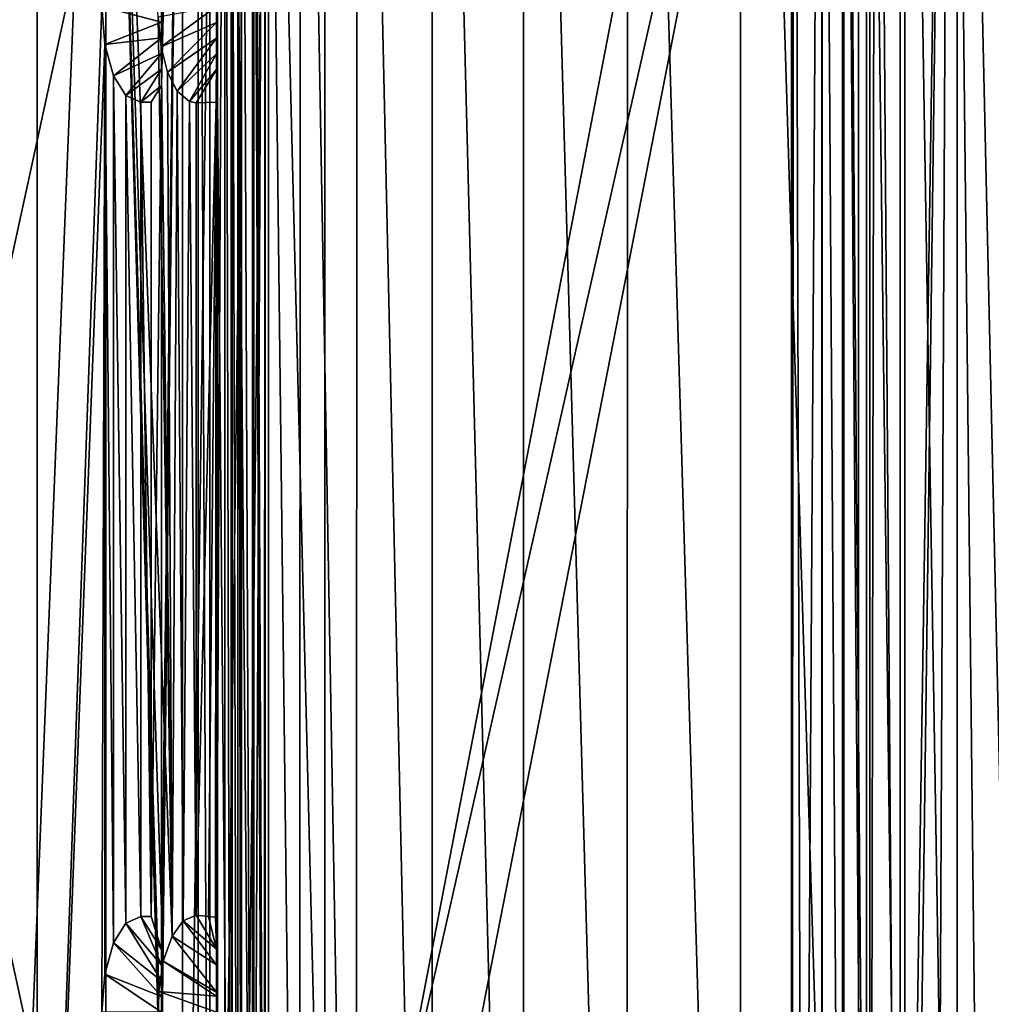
# Model space of a CAD drawing. Header units: millimetres. Extents: x 6 to 796, y 3 to 293.
# Tile 22 of 105: x 44 to 92, y 124 to 173. Entities that reach past the tile are written whole.
import ezdxf

# ---------------------------------------------------------------- set-up
doc = ezdxf.new("R2010")
doc.units = ezdxf.units.MM
doc.header["$LTSCALE"] = 25.4
doc.layers.get('0').update_dxf_attribs({"true_color": 0xff5454})

# ---------------------------------------------------------------- blocks, each defined once
blk = doc.blocks.new('FLOWERPOT-L-9713.STL')
at = {"color": 0}
mesh = blk.add_polyface(dxfattribs=at)
corners = [(56.144, 219.056, 0.002), (55.544, 83.167, 0.002), (55.544, 213.167, 0.002), (56.137, 77.314, 0.002), (57.892, 71.681, 0.002), (57.902, 224.675, 0.002), (60.701, 66.523, 0.002), (60.724, 229.845, 0.002), (64.461, 61.971, 0.002), (64.47, 234.374, 0.002), (68.989, 58.225, 0.002), (69.023, 238.133, 0.002), (74.159, 55.402, 0.002), (74.181, 240.942, 0.002), (79.778, 53.644, 0.002), (79.814, 242.698, 0.002), (85.667, 53.044, 0.002), (85.667, 243.29, 0.002), (715.667, 243.29, 0.002), (715.667, 53.044, 0.002), (721.556, 242.69, 0.002), (721.52, 53.637, 0.002), (727.153, 55.392, 0.002), (727.175, 240.933, 0.002), (732.311, 58.201, 0.002), (732.345, 238.11, 0.002), (736.864, 61.961, 0.002), (736.874, 234.364, 0.002), (740.61, 66.489, 0.002), (740.633, 229.811, 0.002), (743.432, 71.659, 0.002), (743.442, 224.653, 0.002), (745.19, 77.278, 0.002), (745.198, 219.02, 0.002), (745.79, 83.167, 0.002), (745.79, 213.167, 0.002)]
mesh.append_faces([[corners[k] for k in face] for face in [(0, 1, 2), (34, 33, 35)]], dxfattribs={"vtx0": -1, "color": 0})
mesh.append_faces([[corners[k] for k in face] for face in [(1, 0, 3), (3, 0, 4), (4, 5, 6), (6, 7, 8), (8, 9, 10), (10, 11, 12), (12, 13, 14), (14, 15, 16), (16, 18, 19), (19, 20, 21), (21, 20, 22), (22, 23, 24), (24, 25, 26), (26, 27, 28), (28, 29, 30), (30, 31, 32), (32, 33, 34)]], dxfattribs={"vtx0": -1, "vtx1": -1, "color": 0})
mesh.append_faces([[corners[k] for k in face] for face in [(4, 0, 5), (6, 5, 7), (8, 7, 9), (10, 9, 11), (12, 11, 13), (14, 13, 15), (16, 15, 17), (16, 17, 18), (19, 18, 20), (22, 20, 23), (24, 23, 25), (26, 25, 27), (28, 27, 29), (30, 29, 31), (32, 31, 33)]], dxfattribs={"vtx0": -1, "vtx2": -1, "color": 0})
mesh = blk.add_polyface(dxfattribs=at)
corners = [(56.137, 77.314, 3.002), (55.544, 213.167, 3.002), (55.544, 83.167, 3.002), (56.144, 219.056, 3.002), (57.892, 71.681, 3.002), (57.902, 224.675, 3.002), (60.701, 66.523, 3.002), (60.724, 229.845, 3.002), (64.461, 61.971, 3.002), (64.47, 234.374, 3.002), (68.989, 58.225, 3.002), (69.023, 238.133, 3.002), (74.159, 55.402, 3.002), (74.181, 240.942, 3.002), (79.778, 53.644, 3.002), (79.814, 242.698, 3.002), (85.667, 53.044, 3.002), (85.667, 243.29, 3.002), (211.667, 53.044, 3.002), (211.667, 243.29, 3.002), (589.667, 53.044, 3.002), (337.667, 243.29, 3.002), (589.667, 243.29, 3.002), (715.667, 53.044, 3.002), (715.667, 243.29, 3.002), (721.52, 53.637, 3.002), (721.556, 242.69, 3.002), (727.153, 55.392, 3.002), (727.175, 240.933, 3.002), (732.311, 58.201, 3.002), (732.345, 238.11, 3.002), (736.864, 61.961, 3.002), (736.874, 234.364, 3.002), (740.61, 66.489, 3.002), (740.633, 229.811, 3.002), (743.432, 71.659, 3.002), (743.442, 224.653, 3.002), (745.19, 77.278, 3.002), (745.198, 219.02, 3.002), (745.79, 83.167, 3.002), (745.79, 213.167, 3.002)]
mesh.append_faces([[corners[k] for k in face] for face in [(0, 1, 2), (38, 39, 40)]], dxfattribs={"vtx0": -1, "color": 0})
mesh.append_faces([[corners[k] for k in face] for face in [(1, 0, 3), (3, 4, 5), (5, 6, 7), (7, 8, 9), (9, 10, 11), (11, 12, 13), (13, 14, 15), (15, 16, 17), (17, 18, 19), (19, 20, 21), (21, 20, 22), (22, 23, 24), (24, 25, 26), (26, 27, 28), (28, 29, 30), (30, 31, 32), (32, 33, 34), (34, 35, 36), (36, 37, 38)]], dxfattribs={"vtx0": -1, "vtx1": -1, "color": 0})
mesh.append_faces([[corners[k] for k in face] for face in [(3, 0, 4), (5, 4, 6), (7, 6, 8), (9, 8, 10), (11, 10, 12), (13, 12, 14), (15, 14, 16), (17, 16, 18), (19, 18, 20), (22, 20, 23), (24, 23, 25), (26, 25, 27), (28, 27, 29), (30, 29, 31), (32, 31, 33), (34, 33, 35), (36, 35, 37), (38, 37, 39)]], dxfattribs={"vtx0": -1, "vtx2": -1, "color": 0})
mesh = blk.add_polyface(dxfattribs=at)
corners = [(82.466, 221.446, 506.68), (82.337, 78.142, 506.68), (82.337, 219.087, 506.68), (82.898, 72.92, 506.68), (83.828, 225.701, 506.68), (83.858, 70.576, 506.68), (83.858, 225.759, 506.68), (84.878, 68.938, 506.68), (84.938, 227.478, 506.68), (84.937, 68.856, 506.68), (86.227, 67.364, 506.68), (86.227, 228.971, 506.68), (86.531, 229.264, 506.68), (87.726, 66.081, 506.68), (87.726, 230.253, 506.68), (90.229, 231.697, 506.68), (88.069, 65.838, 506.68), (89.453, 65.008, 506.68), (92.073, 63.983, 506.68), (94.062, 232.734, 506.68), (95.509, 63.516, 506.68), (94.528, 232.779, 506.68), (95.509, 232.818, 506.68), (705.825, 232.818, 506.68), (97.843, 63.516, 506.68), (705.825, 63.516, 506.68), (707.289, 232.732, 506.68), (709.958, 64.194, 506.68), (711.548, 231.493, 506.68), (711.92, 65.029, 506.68), (713.654, 230.219, 506.68), (713.857, 66.269, 506.68), (715.151, 228.926, 506.68), (715.155, 67.412, 506.68), (716.445, 227.414, 506.68), (716.445, 68.921, 506.68), (717.52, 225.678, 506.68), (716.866, 69.532, 506.68), (717.52, 70.657, 506.68), (717.72, 225.273, 506.68), (718.623, 73.607, 506.68), (718.927, 220.975, 506.68), (718.998, 78.872, 506.68), (718.998, 218.458, 506.68)]
mesh.append_faces([[corners[k] for k in face] for face in [(0, 1, 2), (42, 41, 43)]], dxfattribs={"vtx0": -1, "color": 0})
mesh.append_faces([[corners[k] for k in face] for face in [(1, 0, 3), (3, 4, 5), (5, 6, 7), (7, 8, 9), (9, 8, 10), (10, 12, 13), (13, 15, 16), (16, 15, 17), (17, 15, 18), (18, 19, 20), (20, 23, 24), (24, 23, 25), (25, 26, 27), (27, 28, 29), (29, 30, 31), (31, 32, 33), (33, 34, 35), (35, 36, 37), (37, 36, 38), (38, 39, 40), (40, 41, 42)]], dxfattribs={"vtx0": -1, "vtx1": -1, "color": 0})
mesh.append_faces([[corners[k] for k in face] for face in [(3, 0, 4), (5, 4, 6), (7, 6, 8), (10, 8, 11), (10, 11, 12), (13, 12, 14), (13, 14, 15), (18, 15, 19), (20, 19, 21), (20, 21, 22), (20, 22, 23), (25, 23, 26), (27, 26, 28), (29, 28, 30), (31, 30, 32), (33, 32, 34), (35, 34, 36), (38, 36, 39), (40, 39, 41)]], dxfattribs={"vtx0": -1, "vtx2": -1, "color": 0})
mesh = blk.add_polyface(dxfattribs=at)
corners = [(84.94, 75.602, 509.68), (84.867, 214.763, 509.68), (84.867, 81.572, 509.68), (84.94, 220.733, 509.68), (86.057, 71.984, 509.68), (86.057, 224.35, 509.68), (87.961, 69.385, 509.68), (87.961, 226.949, 509.68), (90.571, 67.494, 509.68), (90.571, 228.841, 509.68), (94.221, 66.393, 509.68), (94.221, 229.942, 509.68), (95.516, 66.329, 509.68), (95.516, 230.005, 509.68), (705.818, 230.005, 509.68), (705.818, 66.329, 509.68), (707.117, 229.941, 509.68), (707.117, 66.393, 509.68), (710.789, 67.508, 509.68), (710.789, 228.826, 509.68), (713.404, 69.417, 509.68), (713.404, 226.917, 509.68), (715.307, 72.037, 509.68), (715.307, 224.297, 509.68), (716.399, 75.647, 509.68), (716.399, 220.687, 509.68), (716.467, 81.334, 509.68), (716.467, 215, 509.68)]
mesh.append_faces([[corners[k] for k in face] for face in [(0, 1, 2), (25, 26, 27)]], dxfattribs={"vtx0": -1, "color": 0})
mesh.append_faces([[corners[k] for k in face] for face in [(1, 0, 3), (3, 4, 5), (5, 6, 7), (7, 8, 9), (9, 10, 11), (11, 12, 13), (13, 12, 14), (14, 15, 16), (16, 18, 19), (19, 20, 21), (21, 22, 23), (23, 24, 25)]], dxfattribs={"vtx0": -1, "vtx1": -1, "color": 0})
mesh.append_faces([[corners[k] for k in face] for face in [(3, 0, 4), (5, 4, 6), (7, 6, 8), (9, 8, 10), (11, 10, 12), (14, 12, 15), (16, 15, 17), (16, 17, 18), (19, 18, 20), (21, 20, 22), (23, 22, 24), (25, 24, 26)]], dxfattribs={"vtx0": -1, "vtx2": -1, "color": 0})
mesh = blk.add_polyface(dxfattribs=at)
corners = [(56.173, 83.167, 659.709), (82.337, 219.087, 506.68), (82.337, 78.142, 506.68), (56.173, 213.167, 659.709)]
mesh.append_faces([[corners[k] for k in face] for face in [(0, 1, 2), (1, 0, 3)]], dxfattribs={"vtx0": -1, "color": 0})
mesh = blk.add_polyface(dxfattribs=at)
corners = [(84.867, 214.763, 509.68), (59.131, 83.167, 660.214), (84.867, 81.572, 509.68), (59.131, 100.85, 660.214), (59.131, 213.167, 660.214)]
mesh.append_faces([[corners[k] for k in face] for face in [(0, 1, 2), (3, 0, 4)]], dxfattribs={"vtx0": -1, "color": 0})
mesh.append_faces([[corners[k] for k in face] for face in [(1, 0, 3)]], dxfattribs={"vtx0": -1, "vtx1": -1, "color": 0})
mesh = blk.add_polyface(dxfattribs=at)
corners = [(24.566, 213.167, 694.924), (26.035, 83.167, 693.439), (24.566, 83.167, 694.924), (52.842, 83.167, 666.337), (52.842, 213.167, 666.337)]
mesh.append_faces([[corners[k] for k in face] for face in [(0, 1, 2), (3, 0, 4)]], dxfattribs={"vtx0": -1, "color": 0})
mesh.append_faces([[corners[k] for k in face] for face in [(1, 0, 3)]], dxfattribs={"vtx0": -1, "vtx1": -1, "color": 0})
mesh = blk.add_polyface(dxfattribs=at)
corners = [(54.975, 213.167, 668.447), (26.699, 83.167, 697.034), (54.975, 83.167, 668.447), (26.699, 213.167, 697.034)]
mesh.append_faces([[corners[k] for k in face] for face in [(0, 1, 2), (1, 0, 3)]], dxfattribs={"vtx0": -1, "color": 0})
mesh = blk.add_polyface(dxfattribs=at)
corners = [(35.992, 213.167, 56.809), (44.83, 83.167, 19.43), (35.992, 83.167, 56.809), (44.83, 213.167, 19.43)]
mesh.append_faces([[corners[k] for k in face] for face in [(0, 1, 2), (1, 0, 3)]], dxfattribs={"vtx0": -1, "color": 0})
mesh = blk.add_polyface(dxfattribs=at)
corners = [(48.248, 213.167, 18.553), (43.028, 83.167, 37.792), (48.248, 83.167, 18.553), (43.028, 213.167, 37.792)]
mesh.append_faces([[corners[k] for k in face] for face in [(0, 1, 2), (1, 0, 3)]], dxfattribs={"vtx0": -1, "color": 0})
mesh = blk.add_polyface(dxfattribs=at)
corners = [(44.83, 213.167, 19.43), (48.044, 173.167, 9.971), (44.83, 83.167, 19.43)]
mesh.append_faces([[corners[k] for k in face] for face in [(0, 1, 2)]], dxfattribs={"color": 0})
mesh = blk.add_polyface(dxfattribs=at)
corners = [(48.248, 213.167, 18.553), (50.873, 124.192, 10.973), (51.103, 125.696, 10.37)]
mesh.append_faces([[corners[k] for k in face] for face in [(0, 1, 2)]], dxfattribs={"color": 0})
mesh = blk.add_polyface(dxfattribs=at)
corners = [(48.248, 213.167, 18.553), (51.103, 125.696, 10.37), (51.539, 126.952, 9.254)]
mesh.append_faces([[corners[k] for k in face] for face in [(0, 1, 2)]], dxfattribs={"color": 0})
mesh = blk.add_polyface(dxfattribs=at)
corners = [(48.248, 213.167, 18.553), (51.539, 126.952, 9.254), (50.843, 172.632, 11.052)]
mesh.append_faces([[corners[k] for k in face] for face in [(0, 1, 2)]], dxfattribs={"color": 0})
mesh = blk.add_polyface(dxfattribs=at)
corners = [(48.248, 213.167, 18.553), (48.248, 83.167, 18.553), (50.843, 122.632, 11.052)]
mesh.append_faces([[corners[k] for k in face] for face in [(0, 1, 2)]], dxfattribs={"color": 0})
mesh = blk.add_polyface(dxfattribs=at)
corners = [(48.248, 213.167, 18.553), (50.843, 122.632, 11.052), (50.873, 124.192, 10.973)]
mesh.append_faces([[corners[k] for k in face] for face in [(0, 1, 2)]], dxfattribs={"color": 0})
mesh = blk.add_polyface(dxfattribs=at)
corners = [(51.018, 119.235, 2.879), (52.05, 83.167, 1.425), (51.018, 83.167, 2.879), (52.05, 213.167, 1.425), (51.018, 120.054, 2.879), (51.018, 120.832, 2.879), (51.018, 121.61, 2.879), (51.018, 122.389, 2.879), (51.018, 123.167, 2.879), (51.018, 123.945, 2.879), (51.018, 124.724, 2.879), (51.018, 125.502, 2.879), (51.018, 126.281, 2.879), (51.018, 169.235, 2.879), (51.018, 170.054, 2.879), (51.018, 170.832, 2.879), (51.018, 171.61, 2.879), (51.018, 172.389, 2.879), (51.018, 173.167, 2.879), (51.018, 173.945, 2.879), (51.018, 174.724, 2.879), (51.018, 175.502, 2.879), (51.018, 176.281, 2.879), (51.018, 213.167, 2.879)]
mesh.append_faces([[corners[k] for k in face] for face in [(0, 1, 2), (3, 22, 23)]], dxfattribs={"vtx0": -1, "color": 0})
mesh.append_faces([[corners[k] for k in face] for face in [(1, 0, 3)]], dxfattribs={"vtx0": -1, "vtx1": -1, "color": 0})
mesh.append_faces([[corners[k] for k in face] for face in [(3, 0, 4), (3, 4, 5), (3, 5, 6), (3, 6, 7), (3, 7, 8), (3, 8, 9), (3, 9, 10), (3, 10, 11), (3, 11, 12), (3, 12, 13), (3, 13, 14), (3, 14, 15), (3, 15, 16), (3, 16, 17), (3, 17, 18), (3, 18, 19), (3, 19, 20), (3, 20, 21), (3, 21, 22)]], dxfattribs={"vtx0": -1, "vtx2": -1, "color": 0})
mesh = blk.add_polyface(dxfattribs=at)
corners = [(53.79, 213.167, 0.32), (52.05, 83.167, 1.425), (52.05, 213.167, 1.425), (53.79, 83.167, 0.32)]
mesh.append_faces([[corners[k] for k in face] for face in [(0, 1, 2), (1, 0, 3)]], dxfattribs={"vtx0": -1, "color": 0})
mesh = blk.add_polyface(dxfattribs=at)
corners = [(52.842, 213.167, 666.337), (53.408, 83.167, 665.722), (52.842, 83.167, 666.337), (53.408, 213.167, 665.722)]
mesh.append_faces([[corners[k] for k in face] for face in [(0, 1, 2), (1, 0, 3)]], dxfattribs={"vtx0": -1, "color": 0})
mesh = blk.add_polyface(dxfattribs=at)
corners = [(53.408, 213.167, 665.722), (54.523, 83.167, 664.191), (53.408, 83.167, 665.722), (54.523, 213.167, 664.191)]
mesh.append_faces([[corners[k] for k in face] for face in [(0, 1, 2), (1, 0, 3)]], dxfattribs={"vtx0": -1, "color": 0})
mesh = blk.add_polyface(dxfattribs=at)
corners = [(54.167, 213.167, 3.551), (53.753, 124.167, 4.112), (54.167, 83.167, 3.551), (53.754, 172.376, 4.111)]
mesh.append_faces([[corners[k] for k in face] for face in [(0, 1, 2), (1, 0, 3)]], dxfattribs={"vtx0": -1, "color": 0})
mesh = blk.add_polyface(dxfattribs=at)
corners = [(54.167, 213.167, 3.551), (53.755, 173.167, 4.109), (53.754, 172.376, 4.111)]
mesh.append_faces([[corners[k] for k in face] for face in [(0, 1, 2)]], dxfattribs={"color": 0})
mesh = blk.add_polyface(dxfattribs=at)
corners = [(55.544, 213.167, 0.002), (53.79, 83.167, 0.32), (53.79, 213.167, 0.32), (55.544, 83.167, 0.002)]
mesh.append_faces([[corners[k] for k in face] for face in [(0, 1, 2), (1, 0, 3)]], dxfattribs={"vtx0": -1, "color": 0})
mesh = blk.add_polyface(dxfattribs=at)
corners = [(54.472, 83.167, 3.314), (54.167, 213.167, 3.551), (54.167, 83.167, 3.551), (54.472, 213.167, 3.314)]
mesh.append_faces([[corners[k] for k in face] for face in [(0, 1, 2), (1, 0, 3)]], dxfattribs={"vtx0": -1, "color": 0})
mesh = blk.add_polyface(dxfattribs=at)
corners = [(54.803, 83.167, 3.144), (54.472, 213.167, 3.314), (54.472, 83.167, 3.314), (54.803, 213.167, 3.144)]
mesh.append_faces([[corners[k] for k in face] for face in [(0, 1, 2), (1, 0, 3)]], dxfattribs={"vtx0": -1, "color": 0})
mesh = blk.add_polyface(dxfattribs=at)
corners = [(54.523, 213.167, 664.191), (55.611, 83.167, 661.923), (54.523, 83.167, 664.191), (55.611, 213.167, 661.923)]
mesh.append_faces([[corners[k] for k in face] for face in [(0, 1, 2), (1, 0, 3)]], dxfattribs={"vtx0": -1, "color": 0})
mesh = blk.add_polyface(dxfattribs=at)
corners = [(54.997, 83.167, 3.078), (54.803, 213.167, 3.144), (54.803, 83.167, 3.144), (54.997, 213.167, 3.078)]
mesh.append_faces([[corners[k] for k in face] for face in [(0, 1, 2), (1, 0, 3)]], dxfattribs={"vtx0": -1, "color": 0})
mesh = blk.add_polyface(dxfattribs=at)
corners = [(56.335, 213.167, 666.861), (54.975, 83.167, 668.447), (56.335, 83.167, 666.861), (54.975, 213.167, 668.447)]
mesh.append_faces([[corners[k] for k in face] for face in [(0, 1, 2), (1, 0, 3)]], dxfattribs={"vtx0": -1, "color": 0})
mesh = blk.add_polyface(dxfattribs=at)
corners = [(55.544, 83.167, 3.002), (54.997, 213.167, 3.078), (54.997, 83.167, 3.078), (55.544, 213.167, 3.002)]
mesh.append_faces([[corners[k] for k in face] for face in [(0, 1, 2), (1, 0, 3)]], dxfattribs={"vtx0": -1, "color": 0})
mesh = blk.add_polyface(dxfattribs=at)
corners = [(55.611, 213.167, 661.923), (56.173, 83.167, 659.709), (55.611, 83.167, 661.923), (56.173, 213.167, 659.709)]
mesh.append_faces([[corners[k] for k in face] for face in [(0, 1, 2), (1, 0, 3)]], dxfattribs={"vtx0": -1, "color": 0})
mesh = blk.add_polyface(dxfattribs=at)
corners = [(59.131, 100.85, 660.214), (56.335, 213.167, 666.861), (56.335, 83.167, 666.861), (59.131, 213.167, 660.214)]
mesh.append_faces([[corners[k] for k in face] for face in [(0, 1, 2), (1, 0, 3)]], dxfattribs={"vtx0": -1, "color": 0})
mesh = blk.add_polyface(dxfattribs=at)
corners = [(48.044, 173.167, 9.971), (48.195, 171.274, 9.573), (44.83, 83.167, 19.43)]
mesh.append_faces([[corners[k] for k in face] for face in [(0, 1, 2)]], dxfattribs={"color": 0})
mesh = blk.add_polyface(dxfattribs=at)
corners = [(48.044, 173.167, 9.971), (51.018, 172.389, 2.879), (48.195, 171.274, 9.573)]
mesh.append_faces([[corners[k] for k in face] for face in [(0, 1, 2)]], dxfattribs={"color": 0})
mesh = blk.add_polyface(dxfattribs=at)
corners = [(48.044, 173.167, 9.971), (51.018, 173.167, 2.879), (51.018, 172.389, 2.879)]
mesh.append_faces([[corners[k] for k in face] for face in [(0, 1, 2)]], dxfattribs={"color": 0})
mesh = blk.add_polyface(dxfattribs=at)
corners = [(53.755, 173.167, 4.109), (50.843, 172.632, 11.052), (50.995, 171.165, 10.65)]
mesh.append_faces([[corners[k] for k in face] for face in [(0, 1, 2)]], dxfattribs={"color": 0})
mesh = blk.add_polyface(dxfattribs=at)
corners = [(53.755, 173.167, 4.109), (50.995, 171.165, 10.65), (53.754, 172.376, 4.111)]
mesh.append_faces([[corners[k] for k in face] for face in [(0, 1, 2)]], dxfattribs={"color": 0})
mesh = blk.add_polyface(dxfattribs=at)
corners = [(51.018, 172.389, 2.879), (51.018, 171.61, 2.879), (48.195, 171.274, 9.573)]
mesh.append_faces([[corners[k] for k in face] for face in [(0, 1, 2)]], dxfattribs={"color": 0})
mesh = blk.add_polyface(dxfattribs=at)
corners = [(50.843, 172.632, 11.052), (51.539, 126.952, 9.254), (50.995, 171.165, 10.65)]
mesh.append_faces([[corners[k] for k in face] for face in [(0, 1, 2)]], dxfattribs={"color": 0})
mesh = blk.add_polyface(dxfattribs=at)
corners = [(53.754, 172.376, 4.111), (50.995, 171.165, 10.65), (51.316, 169.907, 9.819)]
mesh.append_faces([[corners[k] for k in face] for face in [(0, 1, 2)]], dxfattribs={"color": 0})
mesh = blk.add_polyface(dxfattribs=at)
corners = [(53.754, 172.376, 4.111), (51.316, 169.907, 9.819), (53.751, 171.588, 4.117)]
mesh.append_faces([[corners[k] for k in face] for face in [(0, 1, 2)]], dxfattribs={"color": 0})
mesh = blk.add_polyface(dxfattribs=at)
corners = [(53.754, 172.376, 4.111), (53.751, 171.588, 4.117), (53.741, 126.3, 4.137)]
mesh.append_faces([[corners[k] for k in face] for face in [(0, 1, 2)]], dxfattribs={"color": 0})
mesh = blk.add_polyface(dxfattribs=at)
corners = [(53.754, 172.376, 4.111), (53.741, 126.3, 4.137), (53.746, 125.527, 4.126)]
mesh.append_faces([[corners[k] for k in face] for face in [(0, 1, 2)]], dxfattribs={"color": 0})
mesh = blk.add_polyface(dxfattribs=at)
corners = [(53.754, 172.376, 4.111), (53.746, 125.527, 4.126), (53.753, 124.167, 4.112)]
mesh.append_faces([[corners[k] for k in face] for face in [(0, 1, 2)]], dxfattribs={"color": 0})
mesh = blk.add_polyface(dxfattribs=at)
corners = [(51.018, 171.61, 2.879), (48.62, 169.727, 8.478), (48.195, 171.274, 9.573)]
mesh.append_faces([[corners[k] for k in face] for face in [(0, 1, 2)]], dxfattribs={"color": 0})
mesh = blk.add_polyface(dxfattribs=at)
corners = [(51.018, 171.61, 2.879), (51.018, 170.832, 2.879), (48.62, 169.727, 8.478)]
mesh.append_faces([[corners[k] for k in face] for face in [(0, 1, 2)]], dxfattribs={"color": 0})
mesh = blk.add_polyface(dxfattribs=at)
corners = [(53.751, 171.588, 4.117), (51.316, 169.907, 9.819), (51.792, 168.963, 8.621)]
mesh.append_faces([[corners[k] for k in face] for face in [(0, 1, 2)]], dxfattribs={"color": 0})
mesh = blk.add_polyface(dxfattribs=at)
corners = [(53.751, 171.588, 4.117), (51.792, 168.963, 8.621), (53.746, 170.807, 4.126)]
mesh.append_faces([[corners[k] for k in face] for face in [(0, 1, 2)]], dxfattribs={"color": 0})
mesh = blk.add_polyface(dxfattribs=at)
corners = [(53.751, 171.588, 4.117), (53.734, 127.917, 4.153), (53.741, 126.3, 4.137)]
mesh.append_faces([[corners[k] for k in face] for face in [(0, 1, 2)]], dxfattribs={"color": 0})
mesh = blk.add_polyface(dxfattribs=at)
corners = [(53.751, 171.588, 4.117), (53.746, 170.807, 4.126), (53.734, 127.917, 4.153)]
mesh.append_faces([[corners[k] for k in face] for face in [(0, 1, 2)]], dxfattribs={"color": 0})
mesh = blk.add_polyface(dxfattribs=at)
corners = [(48.195, 171.274, 9.573), (48.044, 123.167, 9.971), (44.83, 83.167, 19.43)]
mesh.append_faces([[corners[k] for k in face] for face in [(0, 1, 2)]], dxfattribs={"color": 0})
mesh = blk.add_polyface(dxfattribs=at)
corners = [(48.195, 171.274, 9.573), (48.195, 125.06, 9.573), (48.044, 123.167, 9.971)]
mesh.append_faces([[corners[k] for k in face] for face in [(0, 1, 2)]], dxfattribs={"color": 0})
mesh = blk.add_polyface(dxfattribs=at)
corners = [(48.195, 171.274, 9.573), (48.62, 126.607, 8.478), (48.195, 125.06, 9.573), (48.62, 169.727, 8.478)]
mesh.append_faces([[corners[k] for k in face] for face in [(0, 1, 2), (1, 0, 3)]], dxfattribs={"vtx0": -1, "color": 0})
mesh = blk.add_polyface(dxfattribs=at)
corners = [(50.995, 171.165, 10.65), (51.539, 126.952, 9.254), (51.316, 169.907, 9.819)]
mesh.append_faces([[corners[k] for k in face] for face in [(0, 1, 2)]], dxfattribs={"color": 0})
mesh = blk.add_polyface(dxfattribs=at)
corners = [(51.018, 170.832, 2.879), (49.246, 168.747, 6.92), (48.62, 169.727, 8.478)]
mesh.append_faces([[corners[k] for k in face] for face in [(0, 1, 2)]], dxfattribs={"color": 0})
mesh = blk.add_polyface(dxfattribs=at)
corners = [(51.018, 170.832, 2.879), (51.018, 170.054, 2.879), (49.246, 168.747, 6.92)]
mesh.append_faces([[corners[k] for k in face] for face in [(0, 1, 2)]], dxfattribs={"color": 0})
mesh = blk.add_polyface(dxfattribs=at)
corners = [(53.746, 170.807, 4.126), (51.792, 168.963, 8.621), (52.402, 168.448, 7.146)]
mesh.append_faces([[corners[k] for k in face] for face in [(0, 1, 2)]], dxfattribs={"color": 0})
mesh = blk.add_polyface(dxfattribs=at)
corners = [(53.746, 170.807, 4.126), (52.402, 168.448, 7.146), (53.741, 170.034, 4.137)]
mesh.append_faces([[corners[k] for k in face] for face in [(0, 1, 2)]], dxfattribs={"color": 0})
mesh = blk.add_polyface(dxfattribs=at)
corners = [(53.746, 170.807, 4.126), (53.741, 170.034, 4.137), (53.734, 127.917, 4.153)]
mesh.append_faces([[corners[k] for k in face] for face in [(0, 1, 2)]], dxfattribs={"color": 0})
mesh = blk.add_polyface(dxfattribs=at)
corners = [(51.018, 170.054, 2.879), (49.991, 168.417, 5.155), (49.246, 168.747, 6.92)]
mesh.append_faces([[corners[k] for k in face] for face in [(0, 1, 2)]], dxfattribs={"color": 0})
mesh = blk.add_polyface(dxfattribs=at)
corners = [(51.018, 170.054, 2.879), (51.018, 169.235, 2.879), (49.991, 168.417, 5.155)]
mesh.append_faces([[corners[k] for k in face] for face in [(0, 1, 2)]], dxfattribs={"color": 0})
mesh = blk.add_polyface(dxfattribs=at)
corners = [(51.316, 169.907, 9.819), (51.539, 126.952, 9.254), (51.792, 168.963, 8.621)]
mesh.append_faces([[corners[k] for k in face] for face in [(0, 1, 2)]], dxfattribs={"color": 0})
mesh = blk.add_polyface(dxfattribs=at)
corners = [(53.741, 170.034, 4.137), (52.402, 168.448, 7.146), (52.743, 168.37, 6.348)]
mesh.append_faces([[corners[k] for k in face] for face in [(0, 1, 2)]], dxfattribs={"color": 0})
mesh = blk.add_polyface(dxfattribs=at)
corners = [(53.734, 168.417, 4.153), (52.743, 168.37, 6.348), (52.744, 127.987, 6.346), (53.741, 170.034, 4.137), (53.736, 169.026, 4.146)]
mesh.append_faces([[corners[k] for k in face] for face in [(0, 1, 2), (3, 0, 4)]], dxfattribs={"vtx0": -1, "color": 0})
mesh.append_faces([[corners[k] for k in face] for face in [(1, 0, 3)]], dxfattribs={"vtx0": -1, "vtx1": -1, "color": 0})
mesh = blk.add_polyface(dxfattribs=at)
corners = [(53.741, 170.034, 4.137), (53.736, 169.026, 4.146), (53.734, 127.917, 4.153)]
mesh.append_faces([[corners[k] for k in face] for face in [(0, 1, 2)]], dxfattribs={"color": 0})
mesh = blk.add_polyface(dxfattribs=at)
corners = [(48.62, 169.727, 8.478), (49.246, 127.588, 6.92), (48.62, 126.607, 8.478), (49.246, 168.747, 6.92)]
mesh.append_faces([[corners[k] for k in face] for face in [(0, 1, 2), (1, 0, 3)]], dxfattribs={"vtx0": -1, "color": 0})
mesh = blk.add_polyface(dxfattribs=at)
corners = [(51.018, 169.235, 2.879), (50.503, 168.417, 3.997), (49.991, 168.417, 5.155)]
mesh.append_faces([[corners[k] for k in face] for face in [(0, 1, 2)]], dxfattribs={"color": 0})
mesh = blk.add_polyface(dxfattribs=at)
corners = [(50.503, 127.917, 3.997), (51.018, 169.235, 2.879), (51.018, 126.281, 2.879), (50.503, 168.417, 3.997)]
mesh.append_faces([[corners[k] for k in face] for face in [(0, 1, 2), (1, 0, 3)]], dxfattribs={"vtx0": -1, "color": 0})
mesh = blk.add_polyface(dxfattribs=at)
corners = [(51.792, 168.963, 8.621), (51.539, 126.952, 9.254), (52.098, 127.703, 7.874)]
mesh.append_faces([[corners[k] for k in face] for face in [(0, 1, 2)]], dxfattribs={"color": 0})
mesh = blk.add_polyface(dxfattribs=at)
corners = [(51.792, 168.963, 8.621), (52.098, 127.703, 7.874), (52.402, 168.448, 7.146)]
mesh.append_faces([[corners[k] for k in face] for face in [(0, 1, 2)]], dxfattribs={"color": 0})
mesh = blk.add_polyface(dxfattribs=at)
corners = [(53.736, 169.026, 4.146), (53.734, 168.417, 4.153), (53.734, 127.917, 4.153)]
mesh.append_faces([[corners[k] for k in face] for face in [(0, 1, 2)]], dxfattribs={"color": 0})
mesh = blk.add_polyface(dxfattribs=at)
corners = [(49.246, 168.747, 6.92), (49.991, 127.917, 5.155), (49.246, 127.588, 6.92), (49.991, 168.417, 5.155)]
mesh.append_faces([[corners[k] for k in face] for face in [(0, 1, 2), (1, 0, 3)]], dxfattribs={"vtx0": -1, "color": 0})
mesh = blk.add_polyface(dxfattribs=at)
corners = [(49.991, 168.417, 5.155), (50.503, 127.917, 3.997), (49.991, 127.917, 5.155), (50.503, 168.417, 3.997)]
mesh.append_faces([[corners[k] for k in face] for face in [(0, 1, 2), (1, 0, 3)]], dxfattribs={"vtx0": -1, "color": 0})
mesh = blk.add_polyface(dxfattribs=at)
corners = [(52.402, 168.448, 7.146), (52.098, 127.703, 7.874), (52.744, 127.987, 6.346)]
mesh.append_faces([[corners[k] for k in face] for face in [(0, 1, 2)]], dxfattribs={"color": 0})
mesh = blk.add_polyface(dxfattribs=at)
corners = [(52.402, 168.448, 7.146), (52.744, 127.987, 6.346), (52.743, 168.37, 6.348)]
mesh.append_faces([[corners[k] for k in face] for face in [(0, 1, 2)]], dxfattribs={"color": 0})
mesh = blk.add_polyface(dxfattribs=at)
corners = [(53.734, 168.417, 4.153), (52.744, 127.987, 6.346), (53.342, 127.919, 5.001)]
mesh.append_faces([[corners[k] for k in face] for face in [(0, 1, 2)]], dxfattribs={"color": 0})
mesh = blk.add_polyface(dxfattribs=at)
corners = [(53.694, 127.892, 4.237), (53.342, 127.919, 5.001), (53.741, 126.3, 4.137), (53.734, 168.417, 4.153)]
mesh.append_faces([[corners[k] for k in face] for face in [(0, 1, 2), (1, 0, 3)]], dxfattribs={"vtx0": -1, "color": 0})
mesh = blk.add_polyface(dxfattribs=at)
corners = [(53.734, 127.917, 4.153), (53.694, 127.892, 4.237), (53.741, 126.3, 4.137), (53.734, 168.417, 4.153)]
mesh.append_faces([[corners[k] for k in face] for face in [(0, 1, 2), (1, 0, 3)]], dxfattribs={"vtx0": -1, "color": 0})
mesh = blk.add_polyface(dxfattribs=at)
corners = [(49.991, 127.917, 5.155), (51.018, 125.502, 2.879), (49.246, 127.588, 6.92)]
mesh.append_faces([[corners[k] for k in face] for face in [(0, 1, 2)]], dxfattribs={"color": 0})
mesh = blk.add_polyface(dxfattribs=at)
corners = [(50.503, 127.917, 3.997), (51.018, 126.281, 2.879), (49.991, 127.917, 5.155)]
mesh.append_faces([[corners[k] for k in face] for face in [(0, 1, 2)]], dxfattribs={"color": 0})
mesh = blk.add_polyface(dxfattribs=at)
corners = [(49.991, 127.917, 5.155), (51.018, 126.281, 2.879), (51.018, 125.502, 2.879)]
mesh.append_faces([[corners[k] for k in face] for face in [(0, 1, 2)]], dxfattribs={"color": 0})
mesh = blk.add_polyface(dxfattribs=at)
corners = [(52.744, 127.987, 6.346), (52.098, 127.703, 7.874), (53.741, 126.3, 4.137)]
mesh.append_faces([[corners[k] for k in face] for face in [(0, 1, 2)]], dxfattribs={"color": 0})
mesh = blk.add_polyface(dxfattribs=at)
corners = [(52.744, 127.987, 6.346), (53.741, 126.3, 4.137), (53.342, 127.919, 5.001)]
mesh.append_faces([[corners[k] for k in face] for face in [(0, 1, 2)]], dxfattribs={"color": 0})
mesh = blk.add_polyface(dxfattribs=at)
corners = [(49.246, 127.588, 6.92), (51.018, 124.724, 2.879), (48.62, 126.607, 8.478)]
mesh.append_faces([[corners[k] for k in face] for face in [(0, 1, 2)]], dxfattribs={"color": 0})
mesh = blk.add_polyface(dxfattribs=at)
corners = [(49.246, 127.588, 6.92), (51.018, 125.502, 2.879), (51.018, 124.724, 2.879)]
mesh.append_faces([[corners[k] for k in face] for face in [(0, 1, 2)]], dxfattribs={"color": 0})
mesh = blk.add_polyface(dxfattribs=at)
corners = [(52.098, 127.703, 7.874), (51.539, 126.952, 9.254), (53.746, 125.527, 4.126)]
mesh.append_faces([[corners[k] for k in face] for face in [(0, 1, 2)]], dxfattribs={"color": 0})
mesh = blk.add_polyface(dxfattribs=at)
corners = [(52.098, 127.703, 7.874), (53.746, 125.527, 4.126), (53.741, 126.3, 4.137)]
mesh.append_faces([[corners[k] for k in face] for face in [(0, 1, 2)]], dxfattribs={"color": 0})
mesh = blk.add_polyface(dxfattribs=at)
corners = [(51.539, 126.952, 9.254), (51.103, 125.696, 10.37), (53.753, 124.167, 4.112)]
mesh.append_faces([[corners[k] for k in face] for face in [(0, 1, 2)]], dxfattribs={"color": 0})
mesh = blk.add_polyface(dxfattribs=at)
corners = [(51.539, 126.952, 9.254), (53.753, 124.167, 4.112), (53.746, 125.527, 4.126)]
mesh.append_faces([[corners[k] for k in face] for face in [(0, 1, 2)]], dxfattribs={"color": 0})
mesh = blk.add_polyface(dxfattribs=at)
corners = [(48.62, 126.607, 8.478), (51.018, 123.945, 2.879), (48.195, 125.06, 9.573)]
mesh.append_faces([[corners[k] for k in face] for face in [(0, 1, 2)]], dxfattribs={"color": 0})
mesh = blk.add_polyface(dxfattribs=at)
corners = [(48.62, 126.607, 8.478), (51.018, 124.724, 2.879), (51.018, 123.945, 2.879)]
mesh.append_faces([[corners[k] for k in face] for face in [(0, 1, 2)]], dxfattribs={"color": 0})
mesh = blk.add_polyface(dxfattribs=at)
corners = [(51.103, 125.696, 10.37), (50.873, 124.192, 10.973), (53.754, 123.958, 4.111)]
mesh.append_faces([[corners[k] for k in face] for face in [(0, 1, 2)]], dxfattribs={"color": 0})
mesh = blk.add_polyface(dxfattribs=at)
corners = [(51.103, 125.696, 10.37), (53.754, 123.958, 4.111), (53.753, 124.167, 4.112)]
mesh.append_faces([[corners[k] for k in face] for face in [(0, 1, 2)]], dxfattribs={"color": 0})
mesh = blk.add_polyface(dxfattribs=at)
corners = [(48.195, 125.06, 9.573), (51.018, 123.167, 2.879), (48.044, 123.167, 9.971)]
mesh.append_faces([[corners[k] for k in face] for face in [(0, 1, 2)]], dxfattribs={"color": 0})
mesh = blk.add_polyface(dxfattribs=at)
corners = [(48.195, 125.06, 9.573), (51.018, 123.945, 2.879), (51.018, 123.167, 2.879)]
mesh.append_faces([[corners[k] for k in face] for face in [(0, 1, 2)]], dxfattribs={"color": 0})
mesh = blk.add_polyface(dxfattribs=at)
corners = [(50.873, 124.192, 10.973), (50.843, 122.632, 11.052), (53.755, 123.167, 4.109)]
mesh.append_faces([[corners[k] for k in face] for face in [(0, 1, 2)]], dxfattribs={"color": 0})
mesh = blk.add_polyface(dxfattribs=at)
corners = [(50.873, 124.192, 10.973), (53.755, 123.167, 4.109), (53.754, 123.958, 4.111)]
mesh.append_faces([[corners[k] for k in face] for face in [(0, 1, 2)]], dxfattribs={"color": 0})
mesh = blk.add_polyface(dxfattribs=at)
corners = [(53.753, 124.167, 4.112), (53.754, 123.958, 4.111), (54.167, 83.167, 3.551)]
mesh.append_faces([[corners[k] for k in face] for face in [(0, 1, 2)]], dxfattribs={"color": 0})
mesh = blk.add_polyface(dxfattribs=at)
corners = [(53.754, 123.958, 4.111), (53.755, 123.167, 4.109), (54.167, 83.167, 3.551)]
mesh.append_faces([[corners[k] for k in face] for face in [(0, 1, 2)]], dxfattribs={"color": 0})

msp = doc.modelspace()

# ---------------------------------------------------------------- block references
at = {"color": 7, "true_color": 0xffffff}
msp.add_blockref('FLOWERPOT-L-9713.STL', (0, 0), dxfattribs=at)

doc.saveas('drawing.dxf')
